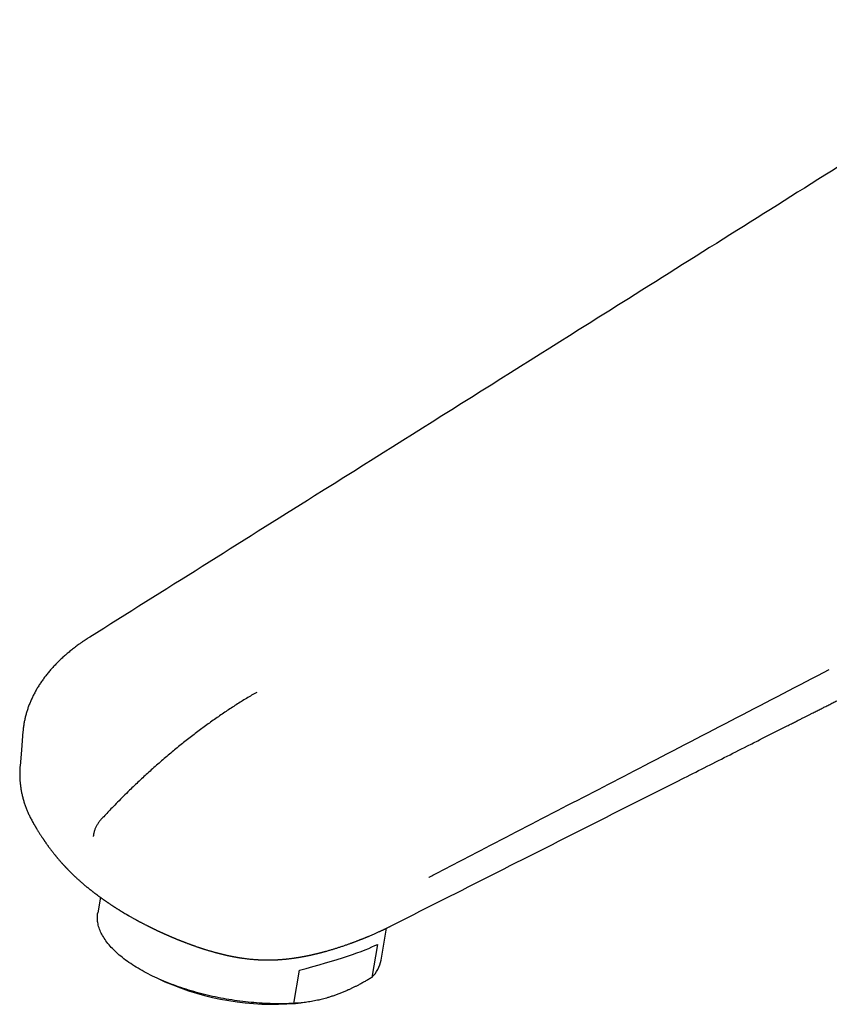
# Model space of a CAD drawing. Header units: millimetres. Extents: x 8 to 613, y 12 to 425.
# Tile 6 of 35: x 457 to 524, y 142 to 224. Entities that reach past the tile are written whole.
import ezdxf

# ---------------------------------------------------------------- set-up
doc = ezdxf.new("R2010")
doc.units = ezdxf.units.MM

msp = doc.modelspace()

# ---------------------------------------------------------------- linework, layer by layer
at = {"color": 7, "linetype": 'Continuous', "lineweight": 30}
for p, q in [((457.089, 162.193), (457.089, 162.189)), ((458.214, 157.411), (458.211, 157.415)), ((463.761, 151.282), (463.545, 149.984)), ((466.022, 149.819), (466.143, 149.744)), ((487.092, 146.067), (487.533, 148.718)), ((486.781, 147.375), (486.323, 144.622)), ((479.835, 142.469), (480.293, 145.222)), ((468.558, 144.525), (469.128, 144.268)), ((479.959, 142.466), (480.415, 142.509))]:
    msp.add_line(p, q, dxfattribs=at)
at = {"color": 7, "linetype": 'Continuous', "lineweight": 30, "flags": 128}
for points in [[(457.331, 165.061), (457.202, 163.534), (457.089, 162.189)], [(479.835, 142.469), (479.622, 142.458), (479.408, 142.45), (479.192, 142.443), (478.974, 142.439), (478.755, 142.437), (478.535, 142.437), (478.313, 142.439), (478.091, 142.443), (477.867, 142.449), (477.642, 142.457), (477.417, 142.467), (477.19, 142.48), (476.963, 142.495), (476.736, 142.511), (476.507, 142.53), (476.279, 142.551), (476.05, 142.574), (475.82, 142.599), (475.591, 142.626), (475.361, 142.655), (475.132, 142.686), (474.902, 142.719), (474.673, 142.754), (474.444, 142.792), (474.215, 142.831), (473.987, 142.872), (473.759, 142.915), (473.531, 142.96), (473.305, 143.007), (473.079, 143.055), (472.854, 143.106), (472.63, 143.159), (472.407, 143.213), (472.185, 143.269), (471.964, 143.327), (471.745, 143.387), (471.526, 143.448), (471.31, 143.512), (471.095, 143.577), (470.881, 143.643), (470.669, 143.712), (470.459, 143.781), (470.251, 143.853), (470.044, 143.926), (469.84, 144.001), (469.637, 144.077), (469.437, 144.155), (469.239, 144.234), (469.044, 144.314), (468.85, 144.396), (468.659, 144.48), (468.471, 144.564), (468.285, 144.65), (468.102, 144.738), (467.922, 144.826), (467.744, 144.916), (467.57, 145.007), (467.398, 145.099), (467.229, 145.192), (467.064, 145.286), (466.901, 145.382), (466.742, 145.478), (466.586, 145.575), (466.433, 145.673), (466.283, 145.772), (466.137, 145.872), (465.995, 145.973), (465.856, 146.074), (465.72, 146.177), (465.588, 146.28), (465.46, 146.383), (465.336, 146.487), (465.215, 146.592), (465.098, 146.697), (464.985, 146.803), (464.876, 146.91), (464.771, 147.016), (464.67, 147.123), (464.573, 147.231), (464.48, 147.339), (464.391, 147.447), (464.306, 147.555), (464.225, 147.663), (464.149, 147.772), (464.077, 147.88), (464.009, 147.989), (463.945, 148.098), (463.886, 148.207), (463.831, 148.315), (463.78, 148.424), (463.734, 148.532), (463.692, 148.64), (463.654, 148.748), (463.621, 148.856), (463.592, 148.963), (463.568, 149.07), (463.548, 149.177), (463.533, 149.283), (463.522, 149.388), (463.515, 149.494), (463.513, 149.598), (463.516, 149.702), (463.523, 149.806), (463.534, 149.908), (463.545, 149.984)]]:
    msp.add_lwpolyline(points, dxfattribs=at)
at = {"color": 7, "linetype": 'Continuous', "lineweight": 30}
for centre, radius, start, end in [((484.414, 146.565), 2.723, 314.4884, 349.46348), ((478.135, 164.951), 22.559, 246.46908, 274.63726)]:
    msp.add_arc(centre, radius, start, end, dxfattribs=at)
msp.add_ellipse((474.845, 145.18), major_axis=(12.547, 2.744), ratio=0.096094, start_param=5.14047, end_param=5.948123, dxfattribs=at)
for points, knots in [([(544.502, 224.21), (544.496, 224.207), (544.435, 224.168), (544.313, 224.091), (544.126, 223.974), (543.912, 223.839), (542.913, 223.211), (540.937, 221.969), (534.919, 218.186), (523.748, 211.161), (504.931, 199.332), (484.016, 186.184), (469.101, 176.808), (462.879, 172.897)], [0, 0, 0, 0, 0.000202, 0.002231, 0.004473, 0.007079, 0.010115, 0.041151, 0.079728, 0.23127, 0.45178, 0.771299, 1, 1, 1, 1]), ([(520.707, 165.474), (520.77, 165.506), (520.895, 165.569), (521.079, 165.662), (521.254, 165.75), (521.421, 165.835), (521.58, 165.914), (521.729, 165.99), (521.869, 166.061), (522.002, 166.128), (522.127, 166.191), (522.246, 166.251), (522.36, 166.308), (522.47, 166.364), (522.578, 166.419), (522.687, 166.473), (522.794, 166.528), (522.976, 166.619), (523.229, 166.747), (523.552, 166.91), (523.869, 167.07), (524.136, 167.205), (524.355, 167.316), (524.527, 167.402), (524.698, 167.489), (524.872, 167.577), (525.053, 167.668), (525.243, 167.764), (525.436, 167.861), (525.631, 167.96), (525.829, 168.06), (526.033, 168.163), (526.246, 168.27), (526.465, 168.381), (526.668, 168.484), (526.85, 168.576), (527.006, 168.654), (527.155, 168.729), (527.296, 168.801), (527.43, 168.869), (527.555, 168.932), (527.671, 168.99), (527.777, 169.044), (527.878, 169.094), (527.971, 169.142), (528.055, 169.184), (528.127, 169.22), (528.191, 169.253), (528.253, 169.284), (528.316, 169.316), (528.381, 169.349), (528.465, 169.391), (528.567, 169.442), (528.69, 169.504), (528.82, 169.57), (528.957, 169.639), (529.1, 169.711), (529.25, 169.787), (529.406, 169.866), (529.565, 169.946), (529.726, 170.027), (529.934, 170.133), (530.192, 170.263), (530.501, 170.419), (530.77, 170.555), (530.999, 170.67), (531.185, 170.764), (531.373, 170.859), (531.561, 170.954), (531.747, 171.048), (531.938, 171.144), (532.133, 171.243), (532.33, 171.342), (532.519, 171.438), (532.694, 171.526), (532.855, 171.607), (533.003, 171.682), (533.144, 171.753), (533.281, 171.822), (533.416, 171.89), (533.552, 171.959), (533.69, 172.029), (533.837, 172.103), (533.992, 172.181), (534.157, 172.265), (534.325, 172.349), (534.498, 172.437), (534.679, 172.528), (534.869, 172.624), (535.062, 172.721), (535.257, 172.82), (535.454, 172.92), (535.659, 173.023), (535.871, 173.13), (536.091, 173.241), (536.287, 173.34), (536.453, 173.424), (536.586, 173.491), (536.713, 173.555), (536.832, 173.615), (536.945, 173.672), (537.051, 173.726), (537.153, 173.777), (537.251, 173.827), (537.345, 173.874), (537.43, 173.917), (537.507, 173.956), (537.57, 173.988), (537.621, 174.014), (537.661, 174.034), (537.699, 174.053), (537.739, 174.073), (537.786, 174.097), (537.84, 174.124), (537.904, 174.156), (537.979, 174.194), (538.065, 174.238), (538.161, 174.286), (538.265, 174.339), (538.376, 174.395), (538.491, 174.453), (538.61, 174.513), (538.738, 174.577), (538.873, 174.646), (539.015, 174.718), (539.166, 174.794), (539.33, 174.876), (539.507, 174.966), (539.7, 175.063), (539.901, 175.165), (540.112, 175.271), (540.332, 175.382), (540.562, 175.498), (540.801, 175.619), (541.049, 175.744), (541.306, 175.874), (541.571, 176.008), (541.844, 176.146), (542.124, 176.287), (542.413, 176.433), (542.609, 176.532), (542.708, 176.582)], [0, 0, 0, 0, 0.00871, 0.017051, 0.025021, 0.032622, 0.039853, 0.046595, 0.05298, 0.059008, 0.064679, 0.070098, 0.075173, 0.080154, 0.085104, 0.090024, 0.094913, 0.099772, 0.11476, 0.12945, 0.143842, 0.157936, 0.165856, 0.173678, 0.181404, 0.189228, 0.197451, 0.206077, 0.215106, 0.223737, 0.232707, 0.242015, 0.251662, 0.261647, 0.271971, 0.279374, 0.286458, 0.293214, 0.299641, 0.30574, 0.311511, 0.316651, 0.3215, 0.326056, 0.330321, 0.334293, 0.337381, 0.340265, 0.342992, 0.345825, 0.348808, 0.35194, 0.357163, 0.362755, 0.368716, 0.374877, 0.381388, 0.388249, 0.395389, 0.402619, 0.40993, 0.41732, 0.431078, 0.445105, 0.459401, 0.467775, 0.47624, 0.484794, 0.493432, 0.501919, 0.510137, 0.519476, 0.528441, 0.537032, 0.545249, 0.552269, 0.558991, 0.565414, 0.571547, 0.577644, 0.583828, 0.590099, 0.596455, 0.603826, 0.611309, 0.618905, 0.626727, 0.634951, 0.643577, 0.652606, 0.661237, 0.670206, 0.679514, 0.689161, 0.699146, 0.70947, 0.715815, 0.721864, 0.727606, 0.733041, 0.73817, 0.742991, 0.747506, 0.752117, 0.756358, 0.760226, 0.763724, 0.76685, 0.768856, 0.770672, 0.772301, 0.774056, 0.776162, 0.778618, 0.781425, 0.784917, 0.788833, 0.793173, 0.797936, 0.803124, 0.808209, 0.813643, 0.819429, 0.825564, 0.83205, 0.838886, 0.846073, 0.854384, 0.863118, 0.872276, 0.881858, 0.891865, 0.902295, 0.913149, 0.924427, 0.93613, 0.948256, 0.960579, 0.97331, 0.986451, 1, 1, 1, 1]), ([(462.884, 172.902), (462.879, 172.899), (462.81, 172.857), (462.68, 172.775), (462.495, 172.656), (462.339, 172.552), (462.21, 172.464), (462.108, 172.392), (461.986, 172.306), (461.847, 172.204), (461.689, 172.087), (461.534, 171.968), (461.381, 171.848), (461.231, 171.727), (461.084, 171.604), (460.939, 171.481), (460.796, 171.356), (460.656, 171.231), (460.518, 171.102), (460.382, 170.974), (460.25, 170.844), (460.121, 170.714), (459.994, 170.583), (459.87, 170.45), (459.748, 170.315), (459.628, 170.18), (459.511, 170.043), (459.397, 169.905), (459.288, 169.769), (459.182, 169.632), (459.078, 169.494), (458.976, 169.354), (458.877, 169.212), (458.781, 169.07), (458.687, 168.927), (458.597, 168.784), (458.51, 168.64), (458.426, 168.496), (458.345, 168.35), (458.267, 168.204), (458.191, 168.058), (458.119, 167.91), (458.05, 167.762), (457.983, 167.614), (457.92, 167.465), (457.86, 167.316), (457.804, 167.167), (457.75, 167.017), (457.699, 166.867), (457.651, 166.716), (457.607, 166.565), (457.565, 166.414), (457.527, 166.263), (457.491, 166.112), (457.459, 165.96), (457.43, 165.808), (457.404, 165.656), (457.38, 165.504), (457.36, 165.351), (457.343, 165.204), (457.335, 165.107), (457.331, 165.062)], [0, 0, 0, 0, 0.001498, 0.021399, 0.041105, 0.060146, 0.071421, 0.082818, 0.093881, 0.111858, 0.129815, 0.147749, 0.165663, 0.183561, 0.201444, 0.219317, 0.237181, 0.25504, 0.272941, 0.29115, 0.308786, 0.326507, 0.344294, 0.362129, 0.379997, 0.397878, 0.415749, 0.433589, 0.451372, 0.468251, 0.486003, 0.503703, 0.521353, 0.538957, 0.556516, 0.574035, 0.591517, 0.608965, 0.626382, 0.643773, 0.661167, 0.678563, 0.695898, 0.713178, 0.730407, 0.74759, 0.764732, 0.781838, 0.798914, 0.815966, 0.832993, 0.849986, 0.866928, 0.883841, 0.900728, 0.917593, 0.934439, 0.951271, 0.96809, 0.984903, 1, 1, 1, 1]), ([(491.049, 152.948), (491.056, 152.952), (491.348, 153.103), (492.775, 153.844), (498.741, 156.937), (509.539, 162.54), (519.199, 167.558), (524.315, 170.215)], [0, 0, 0, 0, 0.0006583, 0.0262735, 0.1287343, 0.5385773, 1, 1, 1, 1]), ([(476.753, 168.311), (476.611, 168.231), (476.327, 168.07), (475.902, 167.816), (475.476, 167.555), (475.051, 167.285), (474.625, 167.009), (474.2, 166.727), (473.775, 166.439), (473.35, 166.145), (472.924, 165.844), (472.498, 165.536), (472.073, 165.223), (471.646, 164.901), (471.218, 164.572), (470.788, 164.235), (470.36, 163.891), (469.93, 163.54), (469.499, 163.181), (469.067, 162.814), (468.636, 162.441), (468.207, 162.062), (467.788, 161.685), (467.379, 161.31), (466.98, 160.938), (466.583, 160.56), (466.143, 160.136), (465.68, 159.679), (465.194, 159.19), (464.768, 158.753), (464.382, 158.351), (464.075, 158.026), (463.885, 157.82), (463.808, 157.738)], [0, 0, 0, 0, 0.0319683, 0.063946, 0.0959266, 0.1279055, 0.1599261, 0.1919492, 0.2239727, 0.2559936, 0.288246, 0.320501, 0.3527558, 0.3850078, 0.4177884, 0.450572, 0.4833557, 0.5161364, 0.5494745, 0.5828172, 0.6161613, 0.6495038, 0.6828417, 0.7141936, 0.7455482, 0.7769028, 0.8082547, 0.8501324, 0.8875855, 0.9250386, 0.9531464, 0.981254, 1, 1, 1, 1]), ([(487.799, 148.856), (493.14, 151.553), (501.139, 155.593), (510.405, 160.272), (514.968, 162.576), (517.203, 163.705), (518.907, 164.565), (519.972, 165.103), (520.707, 165.474)], [0, 0, 0, 0, 0.487037, 0.729329, 0.844692, 0.902923, 0.933064, 1, 1, 1, 1]), ([(457.089, 162.184), (457.086, 162.152), (457.079, 162.069), (457.071, 161.935), (457.065, 161.781), (457.061, 161.629), (457.061, 161.477), (457.064, 161.326), (457.07, 161.174), (457.078, 161.021), (457.09, 160.869), (457.105, 160.716), (457.123, 160.564), (457.144, 160.412), (457.168, 160.261), (457.194, 160.112), (457.224, 159.963), (457.256, 159.814), (457.292, 159.663), (457.331, 159.512), (457.373, 159.361), (457.418, 159.211), (457.466, 159.061), (457.517, 158.911), (457.571, 158.762), (457.626, 158.62), (457.681, 158.482), (457.739, 158.344), (457.802, 158.203), (457.87, 158.057), (457.942, 157.912), (458.017, 157.766), (458.095, 157.62), (458.16, 157.502), (458.201, 157.432), (458.213, 157.411)], [0, 0, 0, 0, 0.0196998, 0.0509973, 0.0823521, 0.1138517, 0.1438961, 0.1749248, 0.2060196, 0.2371649, 0.2683433, 0.2995372, 0.3307258, 0.3618881, 0.3930059, 0.4240584, 0.4539317, 0.4853916, 0.5168462, 0.5483008, 0.5797595, 0.6112268, 0.6427078, 0.6742077, 0.7057317, 0.7372847, 0.7652477, 0.7939472, 0.8252621, 0.8568507, 0.8887065, 0.9208039, 0.9531135, 0.9856021, 1, 1, 1, 1]), ([(458.21, 157.415), (458.213, 157.41), (458.227, 157.386), (458.251, 157.346), (458.279, 157.298), (458.302, 157.258), (458.321, 157.226), (458.337, 157.199), (458.35, 157.177), (458.36, 157.161), (458.368, 157.146), (458.378, 157.129), (458.393, 157.105), (458.413, 157.071), (458.437, 157.031), (458.464, 156.987), (458.501, 156.927), (458.547, 156.851), (458.606, 156.756), (458.672, 156.651), (458.741, 156.542), (458.81, 156.435), (458.875, 156.335), (458.928, 156.255), (458.969, 156.193), (459.001, 156.146), (459.029, 156.103), (459.055, 156.065), (459.076, 156.035), (459.09, 156.014), (459.1, 156), (459.107, 155.989), (459.116, 155.976), (459.13, 155.955), (459.152, 155.924), (459.183, 155.879), (459.221, 155.825), (459.266, 155.761), (459.314, 155.693), (459.365, 155.623), (459.414, 155.554), (459.465, 155.484), (459.515, 155.416), (459.576, 155.335), (459.646, 155.242), (459.725, 155.138), (459.799, 155.042), (459.869, 154.954), (459.925, 154.884), (459.967, 154.831), (459.997, 154.793), (460.024, 154.76), (460.05, 154.729), (460.077, 154.696), (460.108, 154.658), (460.143, 154.616), (460.181, 154.571), (460.229, 154.513), (460.287, 154.444), (460.358, 154.362), (460.432, 154.276), (460.496, 154.203), (460.546, 154.147), (460.578, 154.111), (460.605, 154.081), (460.627, 154.057), (460.645, 154.038), (460.666, 154.015), (460.694, 153.984), (460.733, 153.941), (460.77, 153.901), (460.804, 153.865), (460.832, 153.835), (460.861, 153.803), (460.892, 153.771), (460.922, 153.739), (460.951, 153.709), (460.977, 153.681), (461.005, 153.652), (461.034, 153.622), (461.065, 153.591), (461.094, 153.561), (461.123, 153.531), (461.154, 153.5), (461.187, 153.466), (461.223, 153.43), (461.259, 153.394), (461.295, 153.358), (461.328, 153.326), (461.355, 153.3), (461.377, 153.277), (461.398, 153.257), (461.42, 153.236), (461.443, 153.213), (461.469, 153.188), (461.515, 153.144), (461.582, 153.08), (461.657, 153.009), (461.725, 152.946), (461.787, 152.888), (461.857, 152.825), (461.931, 152.757), (462.009, 152.687), (462.087, 152.618), (462.164, 152.55), (462.238, 152.485), (462.313, 152.421), (462.384, 152.36), (462.453, 152.302), (462.517, 152.248), (462.582, 152.194), (462.646, 152.141), (462.701, 152.096), (462.746, 152.059), (462.781, 152.031), (462.812, 152.006), (462.843, 151.981), (462.881, 151.951), (462.929, 151.913), (462.986, 151.867), (463.047, 151.82), (463.106, 151.773), (463.163, 151.729), (463.221, 151.685), (463.277, 151.642), (463.331, 151.601), (463.382, 151.562), (463.433, 151.524), (463.484, 151.486), (463.536, 151.447), (463.59, 151.408), (463.644, 151.368), (463.695, 151.331), (463.742, 151.296), (463.788, 151.263), (463.836, 151.229), (463.888, 151.192), (463.943, 151.152), (463.998, 151.113), (464.052, 151.075), (464.105, 151.038), (464.159, 151), (464.216, 150.961), (464.27, 150.924), (464.32, 150.89), (464.373, 150.853), (464.433, 150.812), (464.503, 150.765), (464.579, 150.714), (464.651, 150.666), (464.716, 150.623), (464.769, 150.588), (464.816, 150.557), (464.858, 150.53), (464.895, 150.506), (464.931, 150.482), (464.973, 150.455), (465.023, 150.423), (465.08, 150.386), (465.144, 150.346), (465.212, 150.302), (465.286, 150.256), (465.352, 150.215), (465.407, 150.181), (465.446, 150.157), (465.477, 150.138), (465.505, 150.121), (465.534, 150.103), (465.57, 150.081), (465.613, 150.055), (465.664, 150.025), (465.75, 149.973), (465.871, 149.901), (465.994, 149.829), (466.081, 149.779), (466.116, 149.759), (466.13, 149.751)], [0, 0, 0, 0, 0.001551, 0.0075504, 0.0128138, 0.0167384, 0.0201204, 0.0229589, 0.0252533, 0.027003, 0.0282266, 0.0297866, 0.0324329, 0.0360549, 0.0404078, 0.0451403, 0.0502508, 0.0593544, 0.0694615, 0.080578, 0.0926756, 0.1044283, 0.115151, 0.1248384, 0.1302883, 0.1353423, 0.1399992, 0.1442491, 0.1477151, 0.1497488, 0.151175, 0.1521786, 0.1535165, 0.1552703, 0.1589949, 0.1638145, 0.1697329, 0.1767545, 0.1848847, 0.1920547, 0.1998581, 0.207615, 0.2151297, 0.2224009, 0.2347763, 0.246366, 0.2571638, 0.2671641, 0.2763614, 0.2810684, 0.2853311, 0.2891478, 0.2925176, 0.2960938, 0.300388, 0.3054555, 0.3108055, 0.3161061, 0.3254485, 0.3348085, 0.3448634, 0.3556878, 0.3605442, 0.3648677, 0.3684624, 0.3713258, 0.3734585, 0.3755108, 0.3795823, 0.3846927, 0.3908059, 0.3941998, 0.3978179, 0.401661, 0.4057299, 0.4098401, 0.4132959, 0.4166383, 0.4201916, 0.4240879, 0.4277999, 0.4318697, 0.4352325, 0.4389475, 0.4435524, 0.4477977, 0.4525947, 0.457336, 0.4613694, 0.464752, 0.4673995, 0.4698833, 0.4725554, 0.4754164, 0.4785578, 0.4822176, 0.4925208, 0.5032765, 0.509943, 0.5172244, 0.5260282, 0.5350864, 0.5442531, 0.5538807, 0.5629644, 0.5717186, 0.5804175, 0.589507, 0.5967333, 0.6044715, 0.6120782, 0.6195283, 0.6265428, 0.6312567, 0.6352413, 0.6385395, 0.6420064, 0.6459654, 0.6516897, 0.6583603, 0.6656736, 0.6723678, 0.6787194, 0.68519, 0.6918891, 0.6976741, 0.7034901, 0.7093093, 0.7150524, 0.7208208, 0.726904, 0.7332778, 0.7391181, 0.7443215, 0.7493064, 0.754661, 0.7604311, 0.766662, 0.7731395, 0.7789795, 0.7845727, 0.7905961, 0.7970626, 0.8032956, 0.8085236, 0.8134821, 0.8206759, 0.8283442, 0.8364833, 0.8454792, 0.8517958, 0.8575518, 0.8626645, 0.8671499, 0.8710789, 0.874504, 0.878973, 0.8842885, 0.8904568, 0.8973681, 0.904522, 0.9122531, 0.920568, 0.9254539, 0.9295454, 0.9328057, 0.9352314, 0.9382677, 0.9420222, 0.9465076, 0.9517287, 0.9576577, 0.9732132, 0.9892694, 0.9957173, 1, 1, 1, 1]), ([(463.808, 157.738), (463.782, 157.708), (463.728, 157.648), (463.652, 157.551), (463.579, 157.449), (463.51, 157.342), (463.448, 157.232), (463.39, 157.12), (463.339, 157.006), (463.292, 156.886), (463.251, 156.763), (463.222, 156.65), (463.201, 156.552), (463.187, 156.468), (463.179, 156.399), (463.176, 156.358), (463.175, 156.344)], [0, 0, 0, 0, 0.076818, 0.153635, 0.232685, 0.311734, 0.388552, 0.465369, 0.544418, 0.623467, 0.708464, 0.79346, 0.852156, 0.910911, 0.969607, 1, 1, 1, 1]), ([(466.02, 149.816), (466.036, 149.806), (466.088, 149.776), (466.176, 149.725), (466.282, 149.664), (466.383, 149.607), (466.476, 149.554), (466.56, 149.507), (466.637, 149.465), (466.705, 149.428), (466.765, 149.395), (466.817, 149.367), (466.861, 149.344), (466.892, 149.327), (466.912, 149.316), (466.924, 149.31), (466.934, 149.305), (466.945, 149.299), (466.959, 149.291), (466.98, 149.28), (467.007, 149.266), (467.04, 149.248), (467.09, 149.222), (467.155, 149.188), (467.233, 149.147), (467.309, 149.108), (467.384, 149.069), (467.463, 149.028), (467.546, 148.986), (467.616, 148.95), (467.671, 148.923), (467.709, 148.904), (467.746, 148.885), (467.788, 148.864), (467.837, 148.84), (467.888, 148.814), (467.935, 148.791), (467.976, 148.771), (468.012, 148.754), (468.044, 148.738), (468.073, 148.723), (468.1, 148.71), (468.129, 148.696), (468.165, 148.679), (468.209, 148.657), (468.259, 148.634), (468.308, 148.61), (468.357, 148.587), (468.403, 148.565), (468.444, 148.545), (468.478, 148.529), (468.506, 148.516), (468.532, 148.503), (468.561, 148.49), (468.594, 148.475), (468.629, 148.458), (468.667, 148.44), (468.707, 148.422), (468.748, 148.403), (468.784, 148.386), (468.815, 148.372), (468.843, 148.359), (468.874, 148.345), (468.91, 148.328), (468.949, 148.311), (468.991, 148.291), (469.033, 148.272), (469.074, 148.254), (469.111, 148.237), (469.145, 148.222), (469.182, 148.206), (469.229, 148.185), (469.29, 148.158), (469.359, 148.127), (469.426, 148.098), (469.484, 148.073), (469.532, 148.052), (469.567, 148.037), (469.596, 148.024), (469.626, 148.012), (469.663, 147.996), (469.704, 147.978), (469.745, 147.961), (469.785, 147.944), (469.827, 147.926), (469.869, 147.909), (469.91, 147.891), (469.946, 147.876), (469.974, 147.865), (469.994, 147.856), (470.013, 147.849), (470.035, 147.839), (470.063, 147.828), (470.103, 147.811), (470.153, 147.791), (470.209, 147.768), (470.262, 147.747), (470.311, 147.727), (470.356, 147.709), (470.398, 147.692), (470.451, 147.671), (470.517, 147.645), (470.592, 147.615), (470.663, 147.588), (470.723, 147.565), (470.773, 147.545), (470.822, 147.526), (470.886, 147.502), (470.966, 147.472), (471.055, 147.438), (471.138, 147.407), (471.209, 147.381), (471.266, 147.36), (471.314, 147.343), (471.36, 147.326), (471.41, 147.308), (471.463, 147.289), (471.529, 147.266), (471.606, 147.239), (471.692, 147.209), (471.775, 147.18), (471.859, 147.151), (471.947, 147.122), (472.032, 147.093), (472.113, 147.066), (472.194, 147.04), (472.277, 147.013), (472.364, 146.986), (472.455, 146.957), (472.553, 146.926), (472.66, 146.894), (472.771, 146.86), (472.88, 146.828), (472.974, 146.801), (473.055, 146.777), (473.128, 146.757), (473.203, 146.736), (473.276, 146.716), (473.346, 146.697), (473.415, 146.678), (473.486, 146.66), (473.56, 146.64), (473.635, 146.621), (473.708, 146.602), (473.778, 146.585), (473.842, 146.569), (473.903, 146.554), (473.962, 146.54), (474.023, 146.526), (474.084, 146.512), (474.139, 146.499), (474.187, 146.488), (474.232, 146.478), (474.281, 146.467), (474.336, 146.455), (474.393, 146.443), (474.441, 146.432), (474.48, 146.424), (474.511, 146.418), (474.539, 146.412), (474.565, 146.407), (474.591, 146.401), (474.624, 146.395), (474.666, 146.386), (474.713, 146.377), (474.758, 146.368), (474.799, 146.36), (474.835, 146.353), (474.867, 146.347), (474.899, 146.342), (474.935, 146.335), (474.983, 146.326), (475.039, 146.316), (475.096, 146.306), (475.144, 146.298), (475.186, 146.291), (475.228, 146.284), (475.277, 146.276), (475.331, 146.267), (475.387, 146.259), (475.437, 146.251), (475.481, 146.244), (475.52, 146.239), (475.556, 146.233), (475.641, 146.221), (475.774, 146.203), (475.94, 146.183), (476.102, 146.164), (476.259, 146.148), (476.426, 146.133), (476.596, 146.119), (476.729, 146.11), (476.823, 146.104), (476.879, 146.101), (476.938, 146.098), (477.002, 146.094), (477.069, 146.091), (477.137, 146.089), (477.202, 146.086), (477.258, 146.085), (477.304, 146.083), (477.343, 146.082), (477.383, 146.081), (477.429, 146.081), (477.48, 146.08), (477.534, 146.079), (477.587, 146.079), (477.646, 146.078), (477.71, 146.078), (477.777, 146.079), (477.837, 146.079), (477.886, 146.08), (477.928, 146.08), (477.966, 146.081), (478.005, 146.082), (478.043, 146.083), (478.077, 146.084), (478.11, 146.085), (478.145, 146.086), (478.183, 146.087), (478.222, 146.088), (478.262, 146.09), (478.299, 146.092), (478.334, 146.093), (478.364, 146.095), (478.391, 146.096), (478.415, 146.097), (478.441, 146.098), (478.478, 146.1), (478.523, 146.103), (478.57, 146.106), (478.61, 146.108), (478.648, 146.111), (478.686, 146.113), (478.722, 146.116), (478.756, 146.118), (478.792, 146.121), (478.843, 146.125), (478.901, 146.13), (478.964, 146.135), (479.024, 146.14), (479.084, 146.146), (479.156, 146.153), (479.237, 146.161), (479.33, 146.171), (479.425, 146.182), (479.53, 146.195), (479.644, 146.209), (479.748, 146.223), (479.829, 146.234), (479.89, 146.243), (479.948, 146.251), (480.009, 146.26), (480.068, 146.269), (480.121, 146.278), (480.173, 146.286), (480.216, 146.293), (480.254, 146.299), (480.284, 146.304), (480.314, 146.309), (480.346, 146.314), (480.378, 146.32), (480.409, 146.325), (480.44, 146.331), (480.476, 146.337), (480.516, 146.344), (480.557, 146.352), (480.598, 146.359), (480.64, 146.367), (480.68, 146.374), (480.718, 146.382), (480.756, 146.389), (480.794, 146.396), (480.833, 146.404), (480.872, 146.411), (480.907, 146.419), (480.941, 146.425), (480.969, 146.431), (480.995, 146.436), (481.022, 146.442), (481.059, 146.45), (481.104, 146.459), (481.155, 146.47), (481.207, 146.481), (481.263, 146.493), (481.311, 146.504), (481.351, 146.513), (481.377, 146.519), (481.4, 146.524), (481.423, 146.529), (481.45, 146.535), (481.479, 146.542), (481.515, 146.55), (481.561, 146.561), (481.618, 146.574), (481.679, 146.589), (481.739, 146.603), (481.796, 146.617), (481.85, 146.63), (481.9, 146.643), (481.943, 146.654), (481.983, 146.664), (482.022, 146.674), (482.062, 146.684), (482.101, 146.694), (482.141, 146.705), (482.184, 146.716), (482.23, 146.728), (482.278, 146.741), (482.328, 146.754), (482.38, 146.769), (482.437, 146.784), (482.567, 146.82), (482.767, 146.877), (483.027, 146.953), (483.278, 147.03), (483.523, 147.108), (483.78, 147.192), (484.035, 147.278), (484.285, 147.365), (484.463, 147.428), (484.585, 147.473), (484.652, 147.497), (484.72, 147.522), (484.791, 147.548), (484.868, 147.577), (484.95, 147.608), (485.032, 147.64), (485.109, 147.669), (485.185, 147.699), (485.256, 147.726), (485.323, 147.753), (485.379, 147.775), (485.43, 147.795), (485.48, 147.815), (485.529, 147.835), (485.582, 147.856), (485.635, 147.877), (485.691, 147.9), (485.75, 147.924), (485.804, 147.947), (485.85, 147.966), (485.887, 147.981), (485.924, 147.996), (485.963, 148.013), (486.006, 148.031), (486.05, 148.049), (486.119, 148.078), (486.218, 148.12), (486.342, 148.173), (486.463, 148.226), (486.579, 148.276), (486.697, 148.328), (486.815, 148.381), (486.917, 148.427), (487.002, 148.466), (487.072, 148.498), (487.144, 148.532), (487.212, 148.563), (487.277, 148.594), (487.335, 148.622), (487.391, 148.649), (487.445, 148.675), (487.498, 148.701), (487.554, 148.728), (487.62, 148.761), (487.697, 148.8), (487.773, 148.838), (487.819, 148.862), (487.838, 148.871)], [0, 0, 0, 0, 0.002369, 0.00783, 0.013243, 0.018268, 0.022874, 0.027066, 0.030848, 0.034214, 0.037177, 0.039739, 0.041901, 0.043667, 0.044316, 0.044889, 0.045386, 0.045816, 0.046478, 0.047502, 0.048896, 0.050588, 0.05231, 0.056315, 0.060252, 0.063884, 0.067464, 0.071415, 0.075535, 0.079699, 0.081771, 0.083577, 0.085258, 0.087299, 0.089741, 0.092351, 0.094815, 0.096646, 0.098387, 0.099995, 0.101419, 0.10266, 0.103922, 0.105566, 0.107939, 0.11039, 0.112794, 0.115151, 0.117456, 0.119509, 0.121123, 0.122424, 0.123549, 0.124931, 0.126603, 0.128263, 0.130077, 0.132044, 0.13412, 0.135917, 0.137344, 0.138515, 0.139976, 0.141756, 0.143743, 0.145616, 0.147809, 0.149781, 0.151536, 0.153074, 0.154636, 0.156883, 0.159725, 0.163438, 0.166649, 0.16936, 0.171616, 0.173428, 0.174402, 0.175788, 0.177606, 0.179638, 0.181599, 0.183488, 0.185306, 0.187473, 0.189462, 0.191159, 0.192563, 0.193295, 0.19408, 0.195132, 0.196452, 0.198015, 0.200795, 0.203432, 0.205928, 0.208261, 0.210262, 0.212277, 0.214203, 0.217672, 0.221468, 0.224752, 0.227527, 0.22977, 0.231836, 0.234363, 0.238593, 0.242955, 0.246776, 0.250065, 0.252841, 0.254591, 0.256714, 0.259168, 0.261606, 0.263947, 0.268269, 0.272235, 0.275808, 0.279745, 0.283779, 0.28777, 0.291405, 0.294929, 0.298799, 0.302769, 0.306708, 0.311295, 0.316089, 0.32123, 0.326308, 0.330852, 0.333986, 0.337327, 0.340719, 0.344089, 0.34719, 0.35013, 0.353323, 0.356691, 0.360098, 0.363432, 0.366483, 0.369455, 0.371982, 0.374643, 0.377379, 0.380179, 0.382697, 0.384776, 0.386546, 0.388744, 0.391321, 0.393854, 0.39624, 0.397724, 0.399115, 0.40036, 0.401458, 0.402484, 0.403803, 0.405835, 0.408048, 0.410052, 0.411846, 0.41344, 0.414841, 0.41609, 0.417598, 0.419598, 0.422505, 0.425004, 0.427081, 0.428886, 0.430519, 0.432628, 0.435311, 0.437692, 0.439895, 0.441874, 0.443522, 0.444974, 0.4467, 0.454593, 0.462456, 0.468508, 0.475702, 0.483004, 0.490335, 0.497833, 0.50029, 0.502577, 0.505143, 0.508013, 0.510945, 0.513847, 0.516808, 0.519396, 0.521141, 0.522763, 0.524464, 0.526389, 0.528704, 0.531126, 0.533342, 0.53558, 0.538897, 0.541605, 0.54431, 0.546674, 0.548033, 0.549729, 0.551557, 0.553189, 0.55464, 0.555955, 0.557472, 0.559171, 0.560893, 0.562537, 0.564388, 0.565759, 0.567129, 0.568285, 0.569228, 0.570273, 0.571653, 0.574049, 0.576076, 0.577798, 0.579333, 0.581052, 0.582721, 0.583988, 0.585464, 0.587399, 0.590659, 0.593058, 0.595595, 0.598498, 0.600898, 0.605036, 0.609105, 0.612976, 0.61753, 0.6228, 0.62794, 0.631183, 0.633365, 0.635959, 0.638862, 0.641293, 0.643837, 0.645835, 0.64807, 0.649518, 0.650812, 0.652067, 0.653486, 0.654976, 0.65628, 0.657543, 0.659138, 0.66098, 0.662834, 0.664636, 0.6664, 0.668265, 0.669986, 0.671488, 0.673188, 0.675043, 0.676649, 0.67832, 0.679785, 0.681067, 0.682084, 0.683243, 0.684703, 0.686974, 0.689148, 0.691563, 0.693886, 0.696522, 0.697989, 0.699157, 0.700034, 0.701003, 0.702259, 0.703629, 0.704862, 0.707085, 0.709747, 0.712458, 0.715281, 0.717771, 0.720071, 0.722516, 0.7244, 0.725887, 0.72787, 0.729696, 0.731178, 0.733145, 0.735087, 0.736872, 0.73943, 0.741423, 0.743724, 0.746428, 0.748987, 0.761304, 0.773454, 0.784229, 0.795569, 0.806882, 0.81946, 0.83067, 0.841327, 0.844291, 0.847613, 0.85058, 0.85378, 0.857555, 0.861367, 0.865334, 0.869039, 0.872118, 0.876106, 0.878971, 0.88164, 0.884031, 0.886136, 0.888724, 0.891002, 0.893619, 0.89622, 0.899014, 0.901959, 0.904038, 0.90558, 0.907224, 0.909234, 0.911282, 0.91338, 0.915615, 0.921418, 0.927914, 0.933676, 0.939085, 0.944733, 0.95085, 0.956176, 0.959455, 0.963079, 0.966338, 0.969856, 0.972849, 0.975783, 0.978302, 0.98086, 0.983626, 0.986018, 0.988993, 0.993174, 0.997315, 1, 1, 1, 1]), ([(486.323, 144.622), (486.229, 144.567), (486.04, 144.456), (485.758, 144.296), (485.475, 144.141), (485.216, 144.005), (484.98, 143.885), (484.769, 143.781), (484.557, 143.681), (484.322, 143.573), (484.064, 143.46), (483.782, 143.343), (483.5, 143.233), (483.216, 143.129), (482.933, 143.033), (482.672, 142.952), (482.434, 142.883), (482.219, 142.825), (482.004, 142.771), (481.779, 142.72), (481.542, 142.67), (481.294, 142.625), (481.048, 142.585), (480.802, 142.551), (480.559, 142.522), (480.316, 142.499), (480.075, 142.481), (479.915, 142.473), (479.835, 142.469)], [0, 0, 0, 0, 0.042218, 0.084437, 0.126701, 0.168965, 0.200683, 0.232401, 0.264144, 0.295888, 0.338257, 0.380643, 0.423529, 0.466434, 0.509844, 0.553274, 0.586529, 0.619783, 0.653073, 0.686363, 0.725454, 0.764546, 0.803686, 0.842827, 0.882101, 0.921376, 0.960688, 1, 1, 1, 1])]:
    msp.add_open_spline(points, degree=3, knots=knots, dxfattribs=at)

doc.saveas('drawing.dxf')
